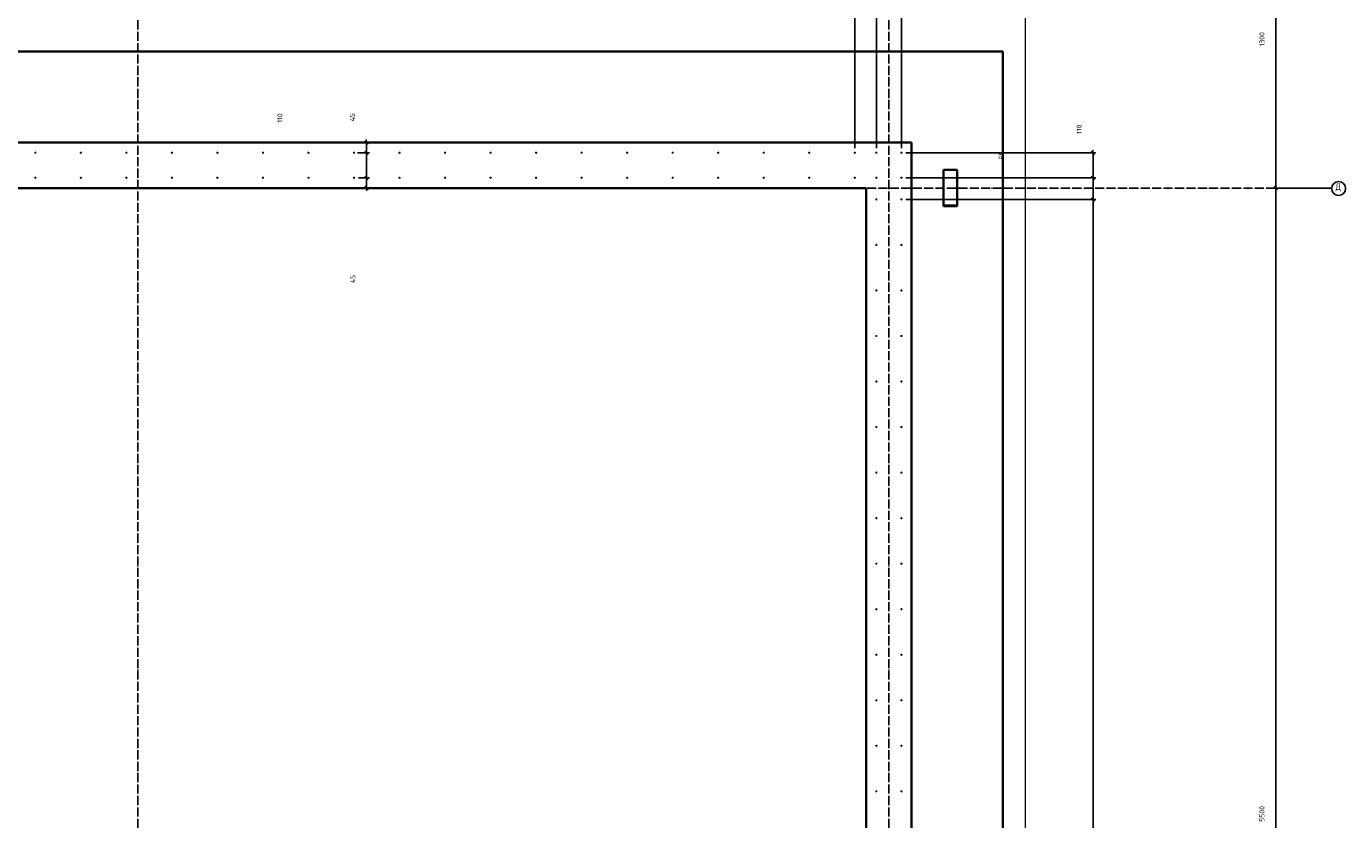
# Model space of a CAD drawing. Header units: millimetres. Extents: x 27309 to 183995, y -852 to 48500.
# Tile 81 of 93: x 163591 to 169387, y 41126 to 44610. Entities that reach past the tile are written whole.
import ezdxf

# ---------------------------------------------------------------- set-up
doc = ezdxf.new("R2010")
doc.units = ezdxf.units.MM
doc.header["$PDMODE"] = 65
for name, pattern in [('______11', [50, 40, -5, 0, -5]), ('______5', [110, 80, -10, 10, -10]), ('________', [0])]:
    doc.linetypes.add(name, pattern=pattern)
for name, color, linetype, lineweight in [('Standard', 7, 'Continuous', 25), ('Арм.стержн. Выпуски', 180, 'Continuous', 35), ('Размерная линия_ общее', 7, 'Continuous', 13)]:
    doc.layers.add(name, color=color, linetype=linetype, lineweight=lineweight)
doc.layers.add('Осевая линия_ общее', color=7, linetype='______5', lineweight=13, true_color=0xa0a0a0)
doc.styles.add('ISOCPEUR', font='ISOCPEUR')
doc.dimstyles.new('DIMSTYLE_3', dxfattribs={"dimtxt": 22, "dimasz": 25, "dimexe": 0, "dimexo": 0, "dimgap": 11, "dimtad": 2, "dimdec": 0, "dimrnd": 5, "dimzin": 12, "dimdsep": 46, "dimtxsty": 'ISOCPEUR', "dimblk1": 'ALL_ML_STRICH', "dimblk2": 'ALL_ML_STRICH', "dimsah": 1, "dimcen": 0, "dimclrd": 7, "dimclre": 256, "dimclrt": 7, "dimadec": 0, "dimazin": 0, "dimtfac": 1, "dimtdec": 0, "dimtix": 1, "dimtmove": 2, "dimatfit": 3, "dimfxl": 0, "dimtzin": 0, "dimlwd": 0, "dimlwe": -3, "dimarcsym": 0})
doc.dimstyles.new('DIMSTYLE_5', dxfattribs={"dimtxt": 22, "dimasz": 25, "dimexe": 0, "dimexo": 0, "dimgap": 11, "dimtad": 2, "dimdec": 0, "dimrnd": 5, "dimzin": 12, "dimdsep": 46, "dimtxsty": 'ISOCPEUR', "dimblk1": 'ALL_ML_STRICH', "dimblk2": 'ALL_ML_STRICH', "dimsah": 1, "dimcen": 0, "dimclrd": 7, "dimclre": 256, "dimclrt": 7, "dimadec": 0, "dimazin": 0, "dimtfac": 1, "dimtdec": 0, "dimtix": 1, "dimtmove": 2, "dimatfit": 3, "dimfxl": 0, "dimtvp": 1.2, "dimtzin": 0, "dimlwd": 0, "dimlwe": -3, "dimarcsym": 0})

# ---------------------------------------------------------------- blocks, each defined once
blk = doc.blocks.new('ALL_ML_STRICH')
at = {"color": 0, "linetype": 'ByBlock', "lineweight": -2}
for p, q in [((-1, 0), (0.5, 0)), ((-0.3, -0.3), (0.3, 0.3)), ((0, -0.5), (0, 0.5))]:
    blk.add_line(p, q, dxfattribs=at)
blk = doc.blocks.new('*D7')
at = {"layer": 'DEFPOINTS', "color": 7, "linetype": 'Continuous', "lineweight": 13, "transparency": 33554687}
for p in [(169325.4, 43900), (169080, 38400), (169325.4, 38400)]:
    blk.add_point(p, dxfattribs=at)
at = {"layer": 'Размерная линия_ общее', "color": 253, "linetype": 'Continuous', "lineweight": -2, "true_color": 0xa0a0a0, "transparency": 33554687}
for p, q in [((169305.4, 43900), (169080, 43900)), ((169305.4, 38400), (169080, 38400))]:
    blk.add_line(p, q, dxfattribs=at)
at = {"layer": 'Размерная линия_ общее', "color": 7, "linetype": 'Continuous', "lineweight": -2, "transparency": 33554687}
blk.add_line((169080, 38400), (169080, 43900), dxfattribs=at)
at = {"layer": 'Размерная линия_ общее', "color": 7, "linetype": 'Continuous', "lineweight": 13, "transparency": 33554687, "xscale": 25, "yscale": 25, "zscale": 25}
for p, rotation in [((169080, 43900), 90), ((169080, 38400), 270)]:
    blk.add_blockref('ALL_ML_STRICH', p, dxfattribs=dict(at, rotation=rotation))
at = {"layer": 'Размерная линия_ общее', "color": 7, "linetype": 'Continuous', "lineweight": 13, "transparency": 33554687, "insert": (169019, 41151.1), "char_height": 22, "width": 88, "attachment_point": 5, "rotation": 90, "style": 'ISOCPEUR'}
blk.add_mtext('\\A1;{5500}', dxfattribs=at)
blk = doc.blocks.new('*D8')
at = {"layer": 'DEFPOINTS', "color": 7, "linetype": 'Continuous', "lineweight": 13, "transparency": 33554687}
for p in [(169325.4, 45200), (169080, 43900), (169325.4, 43900)]:
    blk.add_point(p, dxfattribs=at)
at = {"layer": 'Размерная линия_ общее', "color": 253, "linetype": 'Continuous', "lineweight": -2, "true_color": 0xa0a0a0, "transparency": 33554687}
for p, q in [((169305.4, 45200), (169080, 45200)), ((169305.4, 43900), (169080, 43900))]:
    blk.add_line(p, q, dxfattribs=at)
at = {"layer": 'Размерная линия_ общее', "color": 7, "linetype": 'Continuous', "lineweight": -2, "transparency": 33554687}
blk.add_line((169080, 43900), (169080, 45200), dxfattribs=at)
at = {"layer": 'Размерная линия_ общее', "color": 7, "linetype": 'Continuous', "lineweight": 13, "transparency": 33554687, "xscale": 25, "yscale": 25, "zscale": 25}
for p, rotation in [((169080, 45200), 90), ((169080, 43900), 270)]:
    blk.add_blockref('ALL_ML_STRICH', p, dxfattribs=dict(at, rotation=rotation))
at = {"layer": 'Размерная линия_ общее', "color": 7, "linetype": 'Continuous', "lineweight": 13, "transparency": 33554687, "insert": (169019, 44553.3), "char_height": 22, "width": 88, "attachment_point": 5, "rotation": 90, "style": 'ISOCPEUR'}
blk.add_mtext('\\A1;{1300}', dxfattribs=at)
blk = doc.blocks.new('*D13')
at = {"layer": 'DEFPOINTS', "color": 7, "linetype": 'Continuous', "lineweight": 13, "transparency": 33554687}
for p in [(167435, 43850), (167435, 31250), (168276.8, 31250)]:
    blk.add_point(p, dxfattribs=at)
at = {"layer": 'Размерная линия_ общее', "color": 253, "linetype": 'Continuous', "lineweight": -2, "true_color": 0xa0a0a0, "transparency": 33554687}
for p, q in [((167455, 43850), (168276.8, 43850)), ((167455, 31250), (168276.8, 31250))]:
    blk.add_line(p, q, dxfattribs=at)
at = {"layer": 'Размерная линия_ общее', "color": 7, "linetype": 'Continuous', "lineweight": -2, "transparency": 33554687}
blk.add_line((168276.8, 31250), (168276.8, 43850), dxfattribs=at)
at = {"layer": 'Размерная линия_ общее', "color": 7, "linetype": 'Continuous', "lineweight": 13, "transparency": 33554687, "xscale": 25, "yscale": 25, "zscale": 25}
for p, rotation in [((168276.8, 43850), 90), ((168276.8, 31250), 270)]:
    blk.add_blockref('ALL_ML_STRICH', p, dxfattribs=dict(at, rotation=rotation))
at = {"layer": 'Размерная линия_ общее', "color": 7, "linetype": 'Continuous', "lineweight": 13, "transparency": 33554687, "insert": (168204.8, 37460.9), "char_height": 22, "width": 1.1, "attachment_point": 1, "rotation": 90, "line_spacing_factor": 0.60241, "style": 'ISOCPEUR'}
blk.add_mtext('63х200=12600', dxfattribs=at)
blk = doc.blocks.new('*D14')
at = {"layer": 'DEFPOINTS', "color": 7, "linetype": 'Continuous', "lineweight": 13, "transparency": 33554687}
for p in [(167435, 43945), (167435, 43850), (168276.8, 43850)]:
    blk.add_point(p, dxfattribs=at)
at = {"layer": 'Размерная линия_ общее', "color": 253, "linetype": 'Continuous', "lineweight": -2, "true_color": 0xa0a0a0, "transparency": 33554687}
for p, q in [((167455, 43945), (168276.8, 43945)), ((167455, 43850), (168276.8, 43850))]:
    blk.add_line(p, q, dxfattribs=at)
at = {"layer": 'Размерная линия_ общее', "color": 7, "linetype": 'Continuous', "lineweight": -2, "transparency": 33554687}
blk.add_line((168276.8, 43850), (168276.8, 43945), dxfattribs=at)
at = {"layer": 'Размерная линия_ общее', "color": 7, "linetype": 'Continuous', "lineweight": 13, "transparency": 33554687, "xscale": 25, "yscale": 25, "zscale": 25}
for p, rotation in [((168276.8, 43945), 90), ((168276.8, 43850), 270)]:
    blk.add_blockref('ALL_ML_STRICH', p, dxfattribs=dict(at, rotation=rotation))
at = {"layer": 'Размерная линия_ общее', "color": 7, "linetype": 'Continuous', "lineweight": 13, "transparency": 33554687, "insert": (167873.6, 44042.3), "char_height": 22, "width": 44, "attachment_point": 5, "rotation": 90, "style": 'ISOCPEUR'}
blk.add_mtext('\\A1;{95}', dxfattribs=at)
blk = doc.blocks.new('*D15')
at = {"layer": 'DEFPOINTS', "color": 7, "linetype": 'Continuous', "lineweight": 13, "transparency": 33554687}
for p in [(167435, 44055), (167435, 43945), (168276.8, 43945)]:
    blk.add_point(p, dxfattribs=at)
at = {"layer": 'Размерная линия_ общее', "color": 253, "linetype": 'Continuous', "lineweight": -2, "true_color": 0xa0a0a0, "transparency": 33554687}
for p, q in [((167455, 44055), (168276.8, 44055)), ((167455, 43945), (168276.8, 43945))]:
    blk.add_line(p, q, dxfattribs=at)
at = {"layer": 'Размерная линия_ общее', "color": 7, "linetype": 'Continuous', "lineweight": -2, "transparency": 33554687}
blk.add_line((168276.8, 43945), (168276.8, 44055), dxfattribs=at)
at = {"layer": 'Размерная линия_ общее', "color": 7, "linetype": 'Continuous', "lineweight": 13, "transparency": 33554687, "xscale": 25, "yscale": 25, "zscale": 25}
for p, rotation in [((168276.8, 44055), 90), ((168276.8, 43945), 270)]:
    blk.add_blockref('ALL_ML_STRICH', p, dxfattribs=dict(at, rotation=rotation))
at = {"layer": 'Размерная линия_ общее', "color": 7, "linetype": 'Continuous', "lineweight": 13, "transparency": 33554687, "insert": (168216.3, 44158.1), "char_height": 22, "width": 66, "attachment_point": 5, "rotation": 90, "style": 'ISOCPEUR'}
blk.add_mtext('\\A1;{110}', dxfattribs=at)
blk = doc.blocks.new('*D108')
at = {"layer": 'DEFPOINTS', "color": 7, "linetype": 'Continuous', "lineweight": 13, "transparency": 33554687}
for p in [(165029.9, 43945), (165085.2, 43900), (165124.6, 43900)]:
    blk.add_point(p, dxfattribs=at)
at = {"layer": 'Размерная линия_ общее', "color": 253, "linetype": 'Continuous', "lineweight": -2, "true_color": 0xa0a0a0, "transparency": 33554687}
for p, q in [((165049.9, 43945), (165085.2, 43945)), ((165104.6, 43900), (165085.2, 43900))]:
    blk.add_line(p, q, dxfattribs=at)
at = {"layer": 'Размерная линия_ общее', "color": 7, "linetype": 'Continuous', "lineweight": -2, "transparency": 33554687}
blk.add_line((165085.2, 43900), (165085.2, 43945), dxfattribs=at)
at = {"layer": 'Размерная линия_ общее', "color": 7, "linetype": 'Continuous', "lineweight": 13, "transparency": 33554687, "xscale": 25, "yscale": 25, "zscale": 25}
for p, rotation in [((165085.2, 43945), 90), ((165085.2, 43900), 270)]:
    blk.add_blockref('ALL_ML_STRICH', p, dxfattribs=dict(at, rotation=rotation))
at = {"layer": 'Размерная линия_ общее', "color": 7, "linetype": 'Continuous', "lineweight": 13, "transparency": 33554687, "insert": (165024.7, 43501), "char_height": 22, "width": 44, "attachment_point": 5, "rotation": 90, "style": 'ISOCPEUR'}
blk.add_mtext('\\A1;{45}', dxfattribs=at)
blk = doc.blocks.new('*D109')
at = {"layer": 'DEFPOINTS', "color": 7, "linetype": 'Continuous', "lineweight": 13, "transparency": 33554687}
for p in [(165024.9, 44055), (165029.9, 43945), (165085.2, 43945)]:
    blk.add_point(p, dxfattribs=at)
at = {"layer": 'Размерная линия_ общее', "color": 253, "linetype": 'Continuous', "lineweight": -2, "true_color": 0xa0a0a0, "transparency": 33554687}
for p, q in [((165044.9, 44055), (165085.2, 44055)), ((165049.9, 43945), (165085.2, 43945))]:
    blk.add_line(p, q, dxfattribs=at)
at = {"layer": 'Размерная линия_ общее', "color": 7, "linetype": 'Continuous', "lineweight": -2, "transparency": 33554687}
blk.add_line((165085.2, 43945), (165085.2, 44055), dxfattribs=at)
at = {"layer": 'Размерная линия_ общее', "color": 7, "linetype": 'Continuous', "lineweight": 13, "transparency": 33554687, "xscale": 25, "yscale": 25, "zscale": 25}
for p, rotation in [((165085.2, 44055), 90), ((165085.2, 43945), 270)]:
    blk.add_blockref('ALL_ML_STRICH', p, dxfattribs=dict(at, rotation=rotation))
at = {"layer": 'Размерная линия_ общее', "color": 7, "linetype": 'Continuous', "lineweight": 13, "transparency": 33554687, "insert": (164704.3, 44207.3), "char_height": 22, "width": 66, "attachment_point": 5, "rotation": 90, "style": 'ISOCPEUR'}
blk.add_mtext('\\A1;{110}', dxfattribs=at)
blk = doc.blocks.new('*D110')
at = {"layer": 'DEFPOINTS', "color": 7, "linetype": 'Continuous', "lineweight": 13, "transparency": 33554687}
for p in [(165024.9, 44055), (165085.2, 44055), (165113.7, 44100)]:
    blk.add_point(p, dxfattribs=at)
at = {"layer": 'Размерная линия_ общее', "color": 253, "linetype": 'Continuous', "lineweight": -2, "true_color": 0xa0a0a0, "transparency": 33554687}
for p, q in [((165044.9, 44055), (165085.2, 44055)), ((165093.7, 44100), (165085.2, 44100))]:
    blk.add_line(p, q, dxfattribs=at)
at = {"layer": 'Размерная линия_ общее', "color": 7, "linetype": 'Continuous', "lineweight": -2, "transparency": 33554687}
blk.add_line((165085.2, 44055), (165085.2, 44100), dxfattribs=at)
at = {"layer": 'Размерная линия_ общее', "color": 7, "linetype": 'Continuous', "lineweight": 13, "transparency": 33554687, "xscale": 25, "yscale": 25, "zscale": 25}
for p, rotation in [((165085.2, 44100), 90), ((165085.2, 44055), 270)]:
    blk.add_blockref('ALL_ML_STRICH', p, dxfattribs=dict(at, rotation=rotation))
at = {"layer": 'Размерная линия_ общее', "color": 7, "linetype": 'Continuous', "lineweight": 13, "transparency": 33554687, "insert": (165023, 44210.8), "char_height": 22, "width": 44, "attachment_point": 5, "rotation": 90, "style": 'ISOCPEUR'}
blk.add_mtext('\\A1;{45}', dxfattribs=at)
blk = doc.blocks.new('*D373')
at = {"layer": 'DEFPOINTS', "color": 7, "linetype": 'Continuous', "lineweight": 13, "transparency": 33554687}
for p in [(161030, 46497.3), (161030, 44055), (167230, 44055)]:
    blk.add_point(p, dxfattribs=at)
at = {"layer": 'Размерная линия_ общее', "color": 253, "linetype": 'Continuous', "lineweight": -2, "true_color": 0xa0a0a0, "transparency": 33554687}
for p, q in [((161030, 44075), (161030, 46497.3)), ((167230, 44075), (167230, 46497.3))]:
    blk.add_line(p, q, dxfattribs=at)
at = {"layer": 'Размерная линия_ общее', "color": 7, "linetype": 'Continuous', "lineweight": -2, "transparency": 33554687}
blk.add_line((161030, 46497.3), (167230, 46497.3), dxfattribs=at)
at = {"layer": 'Размерная линия_ общее', "color": 7, "linetype": 'Continuous', "lineweight": 13, "transparency": 33554687, "xscale": 25, "yscale": 25, "zscale": 25, "rotation": 180}
blk.add_blockref('ALL_ML_STRICH', (161030, 46497.3), dxfattribs=at)
at = {"layer": 'Размерная линия_ общее', "color": 7, "linetype": 'Continuous', "lineweight": 13, "transparency": 33554687, "xscale": 25, "yscale": 25, "zscale": 25}
blk.add_blockref('ALL_ML_STRICH', (167230, 46497.3), dxfattribs=at)
at = {"layer": 'Размерная линия_ общее', "color": 7, "linetype": 'Continuous', "lineweight": 13, "transparency": 33554687, "insert": (164048.6, 46569.3), "char_height": 22, "width": 1.1, "attachment_point": 1, "line_spacing_factor": 0.60241, "style": 'ISOCPEUR'}
blk.add_mtext('31х200=6200', dxfattribs=at)
blk = doc.blocks.new('*D374')
at = {"layer": 'DEFPOINTS', "color": 7, "linetype": 'Continuous', "lineweight": 13, "transparency": 33554687}
for p in [(167230, 46497.3), (167230, 44055), (167325, 44055)]:
    blk.add_point(p, dxfattribs=at)
at = {"layer": 'Размерная линия_ общее', "color": 253, "linetype": 'Continuous', "lineweight": -2, "true_color": 0xa0a0a0, "transparency": 33554687}
for p, q in [((167230, 44075), (167230, 46497.3)), ((167325, 44075), (167325, 46497.3))]:
    blk.add_line(p, q, dxfattribs=at)
at = {"layer": 'Размерная линия_ общее', "color": 7, "linetype": 'Continuous', "lineweight": -2, "transparency": 33554687}
blk.add_line((167230, 46497.3), (167325, 46497.3), dxfattribs=at)
at = {"layer": 'Размерная линия_ общее', "color": 7, "linetype": 'Continuous', "lineweight": 13, "transparency": 33554687, "xscale": 25, "yscale": 25, "zscale": 25, "rotation": 180}
blk.add_blockref('ALL_ML_STRICH', (167230, 46497.3), dxfattribs=at)
at = {"layer": 'Размерная линия_ общее', "color": 7, "linetype": 'Continuous', "lineweight": 13, "transparency": 33554687, "xscale": 25, "yscale": 25, "zscale": 25}
blk.add_blockref('ALL_ML_STRICH', (167325, 46497.3), dxfattribs=at)
at = {"layer": 'Размерная линия_ общее', "color": 7, "linetype": 'Continuous', "lineweight": 13, "transparency": 33554687, "insert": (166906.8, 46793.4), "char_height": 22, "width": 44, "attachment_point": 5, "style": 'ISOCPEUR'}
blk.add_mtext('\\A1;{95}', dxfattribs=at)
blk = doc.blocks.new('*D375')
at = {"layer": 'DEFPOINTS', "color": 7, "linetype": 'Continuous', "lineweight": 13, "transparency": 33554687}
for p in [(167325, 46497.3), (167325, 44055), (167435, 44055)]:
    blk.add_point(p, dxfattribs=at)
at = {"layer": 'Размерная линия_ общее', "color": 253, "linetype": 'Continuous', "lineweight": -2, "true_color": 0xa0a0a0, "transparency": 33554687}
for p, q in [((167325, 44075), (167325, 46497.3)), ((167435, 44075), (167435, 46497.3))]:
    blk.add_line(p, q, dxfattribs=at)
at = {"layer": 'Размерная линия_ общее', "color": 7, "linetype": 'Continuous', "lineweight": -2, "transparency": 33554687}
blk.add_line((167325, 46497.3), (167435, 46497.3), dxfattribs=at)
at = {"layer": 'Размерная линия_ общее', "color": 7, "linetype": 'Continuous', "lineweight": 13, "transparency": 33554687, "xscale": 25, "yscale": 25, "zscale": 25, "rotation": 180}
blk.add_blockref('ALL_ML_STRICH', (167325, 46497.3), dxfattribs=at)
at = {"layer": 'Размерная линия_ общее', "color": 7, "linetype": 'Continuous', "lineweight": 13, "transparency": 33554687, "xscale": 25, "yscale": 25, "zscale": 25}
blk.add_blockref('ALL_ML_STRICH', (167435, 46497.3), dxfattribs=at)
at = {"layer": 'Размерная линия_ общее', "color": 7, "linetype": 'Continuous', "lineweight": 13, "transparency": 33554687, "insert": (167562, 46557.5), "char_height": 22, "width": 66, "attachment_point": 5, "style": 'ISOCPEUR'}
blk.add_mtext('\\A1;{110}', dxfattribs=at)

msp = doc.modelspace()

# ---------------------------------------------------------------- hatches: boundary and pattern name
at = {"layer": 'Арм.стержн. Выпуски', "linetype": 'Continuous', "lineweight": 35, "transparency": 33554687}
for points in [[(163635, 44055), (163634.6, 44056.9), (163633.5, 44058.5), (163631.9, 44059.6), (163630, 44060), (163628.1, 44059.6), (163626.5, 44058.5), (163625.4, 44056.9), (163625, 44055), (163625.4, 44053.1), (163626.5, 44051.5), (163628.1, 44050.4), (163630, 44050), (163631.9, 44050.4), (163633.5, 44051.5), (163634.6, 44053.1)], [(163835, 44055), (163834.6, 44056.9), (163833.5, 44058.5), (163831.9, 44059.6), (163830, 44060), (163828.1, 44059.6), (163826.5, 44058.5), (163825.4, 44056.9), (163825, 44055), (163825.4, 44053.1), (163826.5, 44051.5), (163828.1, 44050.4), (163830, 44050), (163831.9, 44050.4), (163833.5, 44051.5), (163834.6, 44053.1)], [(164035, 44055), (164034.6, 44056.9), (164033.5, 44058.5), (164031.9, 44059.6), (164030, 44060), (164028.1, 44059.6), (164026.5, 44058.5), (164025.4, 44056.9), (164025, 44055), (164025.4, 44053.1), (164026.5, 44051.5), (164028.1, 44050.4), (164030, 44050), (164031.9, 44050.4), (164033.5, 44051.5), (164034.6, 44053.1)], [(164235, 44055), (164234.6, 44056.9), (164233.5, 44058.5), (164231.9, 44059.6), (164230, 44060), (164228.1, 44059.6), (164226.5, 44058.5), (164225.4, 44056.9), (164225, 44055), (164225.4, 44053.1), (164226.5, 44051.5), (164228.1, 44050.4), (164230, 44050), (164231.9, 44050.4), (164233.5, 44051.5), (164234.6, 44053.1)], [(164435, 44055), (164434.6, 44056.9), (164433.5, 44058.5), (164431.9, 44059.6), (164430, 44060), (164428.1, 44059.6), (164426.5, 44058.5), (164425.4, 44056.9), (164425, 44055), (164425.4, 44053.1), (164426.5, 44051.5), (164428.1, 44050.4), (164430, 44050), (164431.9, 44050.4), (164433.5, 44051.5), (164434.6, 44053.1)], [(164635, 44055), (164634.6, 44056.9), (164633.5, 44058.5), (164631.9, 44059.6), (164630, 44060), (164628.1, 44059.6), (164626.5, 44058.5), (164625.4, 44056.9), (164625, 44055), (164625.4, 44053.1), (164626.5, 44051.5), (164628.1, 44050.4), (164630, 44050), (164631.9, 44050.4), (164633.5, 44051.5), (164634.6, 44053.1)], [(164835, 44055), (164834.6, 44056.9), (164833.5, 44058.5), (164831.9, 44059.6), (164830, 44060), (164828.1, 44059.6), (164826.5, 44058.5), (164825.4, 44056.9), (164825, 44055), (164825.4, 44053.1), (164826.5, 44051.5), (164828.1, 44050.4), (164830, 44050), (164831.9, 44050.4), (164833.5, 44051.5), (164834.6, 44053.1)], [(165035, 44055), (165034.6, 44056.9), (165033.5, 44058.5), (165031.9, 44059.6), (165030, 44060), (165028.1, 44059.6), (165026.5, 44058.5), (165025.4, 44056.9), (165025, 44055), (165025.4, 44053.1), (165026.5, 44051.5), (165028.1, 44050.4), (165030, 44050), (165031.9, 44050.4), (165033.5, 44051.5), (165034.6, 44053.1)], [(165235, 44055), (165234.6, 44056.9), (165233.5, 44058.5), (165231.9, 44059.6), (165230, 44060), (165228.1, 44059.6), (165226.5, 44058.5), (165225.4, 44056.9), (165225, 44055), (165225.4, 44053.1), (165226.5, 44051.5), (165228.1, 44050.4), (165230, 44050), (165231.9, 44050.4), (165233.5, 44051.5), (165234.6, 44053.1)], [(165435, 44055), (165434.6, 44056.9), (165433.5, 44058.5), (165431.9, 44059.6), (165430, 44060), (165428.1, 44059.6), (165426.5, 44058.5), (165425.4, 44056.9), (165425, 44055), (165425.4, 44053.1), (165426.5, 44051.5), (165428.1, 44050.4), (165430, 44050), (165431.9, 44050.4), (165433.5, 44051.5), (165434.6, 44053.1)], [(165635, 44055), (165634.6, 44056.9), (165633.5, 44058.5), (165631.9, 44059.6), (165630, 44060), (165628.1, 44059.6), (165626.5, 44058.5), (165625.4, 44056.9), (165625, 44055), (165625.4, 44053.1), (165626.5, 44051.5), (165628.1, 44050.4), (165630, 44050), (165631.9, 44050.4), (165633.5, 44051.5), (165634.6, 44053.1)], [(165835, 44055), (165834.6, 44056.9), (165833.5, 44058.5), (165831.9, 44059.6), (165830, 44060), (165828.1, 44059.6), (165826.5, 44058.5), (165825.4, 44056.9), (165825, 44055), (165825.4, 44053.1), (165826.5, 44051.5), (165828.1, 44050.4), (165830, 44050), (165831.9, 44050.4), (165833.5, 44051.5), (165834.6, 44053.1)], [(166035, 44055), (166034.6, 44056.9), (166033.5, 44058.5), (166031.9, 44059.6), (166030, 44060), (166028.1, 44059.6), (166026.5, 44058.5), (166025.4, 44056.9), (166025, 44055), (166025.4, 44053.1), (166026.5, 44051.5), (166028.1, 44050.4), (166030, 44050), (166031.9, 44050.4), (166033.5, 44051.5), (166034.6, 44053.1)], [(166235, 44055), (166234.6, 44056.9), (166233.5, 44058.5), (166231.9, 44059.6), (166230, 44060), (166228.1, 44059.6), (166226.5, 44058.5), (166225.4, 44056.9), (166225, 44055), (166225.4, 44053.1), (166226.5, 44051.5), (166228.1, 44050.4), (166230, 44050), (166231.9, 44050.4), (166233.5, 44051.5), (166234.6, 44053.1)], [(166435, 44055), (166434.6, 44056.9), (166433.5, 44058.5), (166431.9, 44059.6), (166430, 44060), (166428.1, 44059.6), (166426.5, 44058.5), (166425.4, 44056.9), (166425, 44055), (166425.4, 44053.1), (166426.5, 44051.5), (166428.1, 44050.4), (166430, 44050), (166431.9, 44050.4), (166433.5, 44051.5), (166434.6, 44053.1)], [(166635, 44055), (166634.6, 44056.9), (166633.5, 44058.5), (166631.9, 44059.6), (166630, 44060), (166628.1, 44059.6), (166626.5, 44058.5), (166625.4, 44056.9), (166625, 44055), (166625.4, 44053.1), (166626.5, 44051.5), (166628.1, 44050.4), (166630, 44050), (166631.9, 44050.4), (166633.5, 44051.5), (166634.6, 44053.1)], [(166835, 44055), (166834.6, 44056.9), (166833.5, 44058.5), (166831.9, 44059.6), (166830, 44060), (166828.1, 44059.6), (166826.5, 44058.5), (166825.4, 44056.9), (166825, 44055), (166825.4, 44053.1), (166826.5, 44051.5), (166828.1, 44050.4), (166830, 44050), (166831.9, 44050.4), (166833.5, 44051.5), (166834.6, 44053.1)], [(167035, 44055), (167034.6, 44056.9), (167033.5, 44058.5), (167031.9, 44059.6), (167030, 44060), (167028.1, 44059.6), (167026.5, 44058.5), (167025.4, 44056.9), (167025, 44055), (167025.4, 44053.1), (167026.5, 44051.5), (167028.1, 44050.4), (167030, 44050), (167031.9, 44050.4), (167033.5, 44051.5), (167034.6, 44053.1)], [(167235, 44055), (167234.6, 44056.9), (167233.5, 44058.5), (167231.9, 44059.6), (167230, 44060), (167228.1, 44059.6), (167226.5, 44058.5), (167225.4, 44056.9), (167225, 44055), (167225.4, 44053.1), (167226.5, 44051.5), (167228.1, 44050.4), (167230, 44050), (167231.9, 44050.4), (167233.5, 44051.5), (167234.6, 44053.1)], [(167330, 44055), (167329.6, 44056.9), (167328.5, 44058.5), (167326.9, 44059.6), (167325, 44060), (167323.1, 44059.6), (167321.5, 44058.5), (167320.4, 44056.9), (167320, 44055), (167320.4, 44053.1), (167321.5, 44051.5), (167323.1, 44050.4), (167325, 44050), (167326.9, 44050.4), (167328.5, 44051.5), (167329.6, 44053.1)], [(167440, 44055), (167439.6, 44056.9), (167438.5, 44058.5), (167436.9, 44059.6), (167435, 44060), (167433.1, 44059.6), (167431.5, 44058.5), (167430.4, 44056.9), (167430, 44055), (167430.4, 44053.1), (167431.5, 44051.5), (167433.1, 44050.4), (167435, 44050), (167436.9, 44050.4), (167438.5, 44051.5), (167439.6, 44053.1)], [(163635, 43945), (163634.6, 43946.9), (163633.5, 43948.5), (163631.9, 43949.6), (163630, 43950), (163628.1, 43949.6), (163626.5, 43948.5), (163625.4, 43946.9), (163625, 43945), (163625.4, 43943.1), (163626.5, 43941.5), (163628.1, 43940.4), (163630, 43940), (163631.9, 43940.4), (163633.5, 43941.5), (163634.6, 43943.1)], [(163835, 43945), (163834.6, 43946.9), (163833.5, 43948.5), (163831.9, 43949.6), (163830, 43950), (163828.1, 43949.6), (163826.5, 43948.5), (163825.4, 43946.9), (163825, 43945), (163825.4, 43943.1), (163826.5, 43941.5), (163828.1, 43940.4), (163830, 43940), (163831.9, 43940.4), (163833.5, 43941.5), (163834.6, 43943.1)], [(164035, 43945), (164034.6, 43946.9), (164033.5, 43948.5), (164031.9, 43949.6), (164030, 43950), (164028.1, 43949.6), (164026.5, 43948.5), (164025.4, 43946.9), (164025, 43945), (164025.4, 43943.1), (164026.5, 43941.5), (164028.1, 43940.4), (164030, 43940), (164031.9, 43940.4), (164033.5, 43941.5), (164034.6, 43943.1)], [(164235, 43945), (164234.6, 43946.9), (164233.5, 43948.5), (164231.9, 43949.6), (164230, 43950), (164228.1, 43949.6), (164226.5, 43948.5), (164225.4, 43946.9), (164225, 43945), (164225.4, 43943.1), (164226.5, 43941.5), (164228.1, 43940.4), (164230, 43940), (164231.9, 43940.4), (164233.5, 43941.5), (164234.6, 43943.1)], [(164435, 43945), (164434.6, 43946.9), (164433.5, 43948.5), (164431.9, 43949.6), (164430, 43950), (164428.1, 43949.6), (164426.5, 43948.5), (164425.4, 43946.9), (164425, 43945), (164425.4, 43943.1), (164426.5, 43941.5), (164428.1, 43940.4), (164430, 43940), (164431.9, 43940.4), (164433.5, 43941.5), (164434.6, 43943.1)], [(164635, 43945), (164634.6, 43946.9), (164633.5, 43948.5), (164631.9, 43949.6), (164630, 43950), (164628.1, 43949.6), (164626.5, 43948.5), (164625.4, 43946.9), (164625, 43945), (164625.4, 43943.1), (164626.5, 43941.5), (164628.1, 43940.4), (164630, 43940), (164631.9, 43940.4), (164633.5, 43941.5), (164634.6, 43943.1)], [(164835, 43945), (164834.6, 43946.9), (164833.5, 43948.5), (164831.9, 43949.6), (164830, 43950), (164828.1, 43949.6), (164826.5, 43948.5), (164825.4, 43946.9), (164825, 43945), (164825.4, 43943.1), (164826.5, 43941.5), (164828.1, 43940.4), (164830, 43940), (164831.9, 43940.4), (164833.5, 43941.5), (164834.6, 43943.1)], [(165035, 43945), (165034.6, 43946.9), (165033.5, 43948.5), (165031.9, 43949.6), (165030, 43950), (165028.1, 43949.6), (165026.5, 43948.5), (165025.4, 43946.9), (165025, 43945), (165025.4, 43943.1), (165026.5, 43941.5), (165028.1, 43940.4), (165030, 43940), (165031.9, 43940.4), (165033.5, 43941.5), (165034.6, 43943.1)], [(165235, 43945), (165234.6, 43946.9), (165233.5, 43948.5), (165231.9, 43949.6), (165230, 43950), (165228.1, 43949.6), (165226.5, 43948.5), (165225.4, 43946.9), (165225, 43945), (165225.4, 43943.1), (165226.5, 43941.5), (165228.1, 43940.4), (165230, 43940), (165231.9, 43940.4), (165233.5, 43941.5), (165234.6, 43943.1)], [(165435, 43945), (165434.6, 43946.9), (165433.5, 43948.5), (165431.9, 43949.6), (165430, 43950), (165428.1, 43949.6), (165426.5, 43948.5), (165425.4, 43946.9), (165425, 43945), (165425.4, 43943.1), (165426.5, 43941.5), (165428.1, 43940.4), (165430, 43940), (165431.9, 43940.4), (165433.5, 43941.5), (165434.6, 43943.1)], [(165635, 43945), (165634.6, 43946.9), (165633.5, 43948.5), (165631.9, 43949.6), (165630, 43950), (165628.1, 43949.6), (165626.5, 43948.5), (165625.4, 43946.9), (165625, 43945), (165625.4, 43943.1), (165626.5, 43941.5), (165628.1, 43940.4), (165630, 43940), (165631.9, 43940.4), (165633.5, 43941.5), (165634.6, 43943.1)], [(165835, 43945), (165834.6, 43946.9), (165833.5, 43948.5), (165831.9, 43949.6), (165830, 43950), (165828.1, 43949.6), (165826.5, 43948.5), (165825.4, 43946.9), (165825, 43945), (165825.4, 43943.1), (165826.5, 43941.5), (165828.1, 43940.4), (165830, 43940), (165831.9, 43940.4), (165833.5, 43941.5), (165834.6, 43943.1)], [(166035, 43945), (166034.6, 43946.9), (166033.5, 43948.5), (166031.9, 43949.6), (166030, 43950), (166028.1, 43949.6), (166026.5, 43948.5), (166025.4, 43946.9), (166025, 43945), (166025.4, 43943.1), (166026.5, 43941.5), (166028.1, 43940.4), (166030, 43940), (166031.9, 43940.4), (166033.5, 43941.5), (166034.6, 43943.1)], [(166235, 43945), (166234.6, 43946.9), (166233.5, 43948.5), (166231.9, 43949.6), (166230, 43950), (166228.1, 43949.6), (166226.5, 43948.5), (166225.4, 43946.9), (166225, 43945), (166225.4, 43943.1), (166226.5, 43941.5), (166228.1, 43940.4), (166230, 43940), (166231.9, 43940.4), (166233.5, 43941.5), (166234.6, 43943.1)], [(166435, 43945), (166434.6, 43946.9), (166433.5, 43948.5), (166431.9, 43949.6), (166430, 43950), (166428.1, 43949.6), (166426.5, 43948.5), (166425.4, 43946.9), (166425, 43945), (166425.4, 43943.1), (166426.5, 43941.5), (166428.1, 43940.4), (166430, 43940), (166431.9, 43940.4), (166433.5, 43941.5), (166434.6, 43943.1)], [(166635, 43945), (166634.6, 43946.9), (166633.5, 43948.5), (166631.9, 43949.6), (166630, 43950), (166628.1, 43949.6), (166626.5, 43948.5), (166625.4, 43946.9), (166625, 43945), (166625.4, 43943.1), (166626.5, 43941.5), (166628.1, 43940.4), (166630, 43940), (166631.9, 43940.4), (166633.5, 43941.5), (166634.6, 43943.1)], [(166835, 43945), (166834.6, 43946.9), (166833.5, 43948.5), (166831.9, 43949.6), (166830, 43950), (166828.1, 43949.6), (166826.5, 43948.5), (166825.4, 43946.9), (166825, 43945), (166825.4, 43943.1), (166826.5, 43941.5), (166828.1, 43940.4), (166830, 43940), (166831.9, 43940.4), (166833.5, 43941.5), (166834.6, 43943.1)], [(167035, 43945), (167034.6, 43946.9), (167033.5, 43948.5), (167031.9, 43949.6), (167030, 43950), (167028.1, 43949.6), (167026.5, 43948.5), (167025.4, 43946.9), (167025, 43945), (167025.4, 43943.1), (167026.5, 43941.5), (167028.1, 43940.4), (167030, 43940), (167031.9, 43940.4), (167033.5, 43941.5), (167034.6, 43943.1)], [(167235, 43945), (167234.6, 43946.9), (167233.5, 43948.5), (167231.9, 43949.6), (167230, 43950), (167228.1, 43949.6), (167226.5, 43948.5), (167225.4, 43946.9), (167225, 43945), (167225.4, 43943.1), (167226.5, 43941.5), (167228.1, 43940.4), (167230, 43940), (167231.9, 43940.4), (167233.5, 43941.5), (167234.6, 43943.1)], [(167330, 43945), (167329.6, 43946.9), (167328.5, 43948.5), (167326.9, 43949.6), (167325, 43950), (167323.1, 43949.6), (167321.5, 43948.5), (167320.4, 43946.9), (167320, 43945), (167320.4, 43943.1), (167321.5, 43941.5), (167323.1, 43940.4), (167325, 43940), (167326.9, 43940.4), (167328.5, 43941.5), (167329.6, 43943.1)], [(167440, 43945), (167439.6, 43946.9), (167438.5, 43948.5), (167436.9, 43949.6), (167435, 43950), (167433.1, 43949.6), (167431.5, 43948.5), (167430.4, 43946.9), (167430, 43945), (167430.4, 43943.1), (167431.5, 43941.5), (167433.1, 43940.4), (167435, 43940), (167436.9, 43940.4), (167438.5, 43941.5), (167439.6, 43943.1)], [(167330, 43850), (167329.6, 43851.9), (167328.5, 43853.5), (167326.9, 43854.6), (167325, 43855), (167323.1, 43854.6), (167321.5, 43853.5), (167320.4, 43851.9), (167320, 43850), (167320.4, 43848.1), (167321.5, 43846.5), (167323.1, 43845.4), (167325, 43845), (167326.9, 43845.4), (167328.5, 43846.5), (167329.6, 43848.1)], [(167440, 43850), (167439.6, 43851.9), (167438.5, 43853.5), (167436.9, 43854.6), (167435, 43855), (167433.1, 43854.6), (167431.5, 43853.5), (167430.4, 43851.9), (167430, 43850), (167430.4, 43848.1), (167431.5, 43846.5), (167433.1, 43845.4), (167435, 43845), (167436.9, 43845.4), (167438.5, 43846.5), (167439.6, 43848.1)], [(167330, 43650), (167329.6, 43651.9), (167328.5, 43653.5), (167326.9, 43654.6), (167325, 43655), (167323.1, 43654.6), (167321.5, 43653.5), (167320.4, 43651.9), (167320, 43650), (167320.4, 43648.1), (167321.5, 43646.5), (167323.1, 43645.4), (167325, 43645), (167326.9, 43645.4), (167328.5, 43646.5), (167329.6, 43648.1)], [(167440, 43650), (167439.6, 43651.9), (167438.5, 43653.5), (167436.9, 43654.6), (167435, 43655), (167433.1, 43654.6), (167431.5, 43653.5), (167430.4, 43651.9), (167430, 43650), (167430.4, 43648.1), (167431.5, 43646.5), (167433.1, 43645.4), (167435, 43645), (167436.9, 43645.4), (167438.5, 43646.5), (167439.6, 43648.1)], [(167330, 43450), (167329.6, 43451.9), (167328.5, 43453.5), (167326.9, 43454.6), (167325, 43455), (167323.1, 43454.6), (167321.5, 43453.5), (167320.4, 43451.9), (167320, 43450), (167320.4, 43448.1), (167321.5, 43446.5), (167323.1, 43445.4), (167325, 43445), (167326.9, 43445.4), (167328.5, 43446.5), (167329.6, 43448.1)], [(167440, 43450), (167439.6, 43451.9), (167438.5, 43453.5), (167436.9, 43454.6), (167435, 43455), (167433.1, 43454.6), (167431.5, 43453.5), (167430.4, 43451.9), (167430, 43450), (167430.4, 43448.1), (167431.5, 43446.5), (167433.1, 43445.4), (167435, 43445), (167436.9, 43445.4), (167438.5, 43446.5), (167439.6, 43448.1)], [(167330, 43250), (167329.6, 43251.9), (167328.5, 43253.5), (167326.9, 43254.6), (167325, 43255), (167323.1, 43254.6), (167321.5, 43253.5), (167320.4, 43251.9), (167320, 43250), (167320.4, 43248.1), (167321.5, 43246.5), (167323.1, 43245.4), (167325, 43245), (167326.9, 43245.4), (167328.5, 43246.5), (167329.6, 43248.1)], [(167440, 43250), (167439.6, 43251.9), (167438.5, 43253.5), (167436.9, 43254.6), (167435, 43255), (167433.1, 43254.6), (167431.5, 43253.5), (167430.4, 43251.9), (167430, 43250), (167430.4, 43248.1), (167431.5, 43246.5), (167433.1, 43245.4), (167435, 43245), (167436.9, 43245.4), (167438.5, 43246.5), (167439.6, 43248.1)], [(167330, 43050), (167329.6, 43051.9), (167328.5, 43053.5), (167326.9, 43054.6), (167325, 43055), (167323.1, 43054.6), (167321.5, 43053.5), (167320.4, 43051.9), (167320, 43050), (167320.4, 43048.1), (167321.5, 43046.5), (167323.1, 43045.4), (167325, 43045), (167326.9, 43045.4), (167328.5, 43046.5), (167329.6, 43048.1)], [(167440, 43050), (167439.6, 43051.9), (167438.5, 43053.5), (167436.9, 43054.6), (167435, 43055), (167433.1, 43054.6), (167431.5, 43053.5), (167430.4, 43051.9), (167430, 43050), (167430.4, 43048.1), (167431.5, 43046.5), (167433.1, 43045.4), (167435, 43045), (167436.9, 43045.4), (167438.5, 43046.5), (167439.6, 43048.1)], [(167330, 42850), (167329.6, 42851.9), (167328.5, 42853.5), (167326.9, 42854.6), (167325, 42855), (167323.1, 42854.6), (167321.5, 42853.5), (167320.4, 42851.9), (167320, 42850), (167320.4, 42848.1), (167321.5, 42846.5), (167323.1, 42845.4), (167325, 42845), (167326.9, 42845.4), (167328.5, 42846.5), (167329.6, 42848.1)], [(167440, 42850), (167439.6, 42851.9), (167438.5, 42853.5), (167436.9, 42854.6), (167435, 42855), (167433.1, 42854.6), (167431.5, 42853.5), (167430.4, 42851.9), (167430, 42850), (167430.4, 42848.1), (167431.5, 42846.5), (167433.1, 42845.4), (167435, 42845), (167436.9, 42845.4), (167438.5, 42846.5), (167439.6, 42848.1)], [(167330, 42650), (167329.6, 42651.9), (167328.5, 42653.5), (167326.9, 42654.6), (167325, 42655), (167323.1, 42654.6), (167321.5, 42653.5), (167320.4, 42651.9), (167320, 42650), (167320.4, 42648.1), (167321.5, 42646.5), (167323.1, 42645.4), (167325, 42645), (167326.9, 42645.4), (167328.5, 42646.5), (167329.6, 42648.1)], [(167440, 42650), (167439.6, 42651.9), (167438.5, 42653.5), (167436.9, 42654.6), (167435, 42655), (167433.1, 42654.6), (167431.5, 42653.5), (167430.4, 42651.9), (167430, 42650), (167430.4, 42648.1), (167431.5, 42646.5), (167433.1, 42645.4), (167435, 42645), (167436.9, 42645.4), (167438.5, 42646.5), (167439.6, 42648.1)], [(167330, 42450), (167329.6, 42451.9), (167328.5, 42453.5), (167326.9, 42454.6), (167325, 42455), (167323.1, 42454.6), (167321.5, 42453.5), (167320.4, 42451.9), (167320, 42450), (167320.4, 42448.1), (167321.5, 42446.5), (167323.1, 42445.4), (167325, 42445), (167326.9, 42445.4), (167328.5, 42446.5), (167329.6, 42448.1)], [(167440, 42450), (167439.6, 42451.9), (167438.5, 42453.5), (167436.9, 42454.6), (167435, 42455), (167433.1, 42454.6), (167431.5, 42453.5), (167430.4, 42451.9), (167430, 42450), (167430.4, 42448.1), (167431.5, 42446.5), (167433.1, 42445.4), (167435, 42445), (167436.9, 42445.4), (167438.5, 42446.5), (167439.6, 42448.1)], [(167330, 42250), (167329.6, 42251.9), (167328.5, 42253.5), (167326.9, 42254.6), (167325, 42255), (167323.1, 42254.6), (167321.5, 42253.5), (167320.4, 42251.9), (167320, 42250), (167320.4, 42248.1), (167321.5, 42246.5), (167323.1, 42245.4), (167325, 42245), (167326.9, 42245.4), (167328.5, 42246.5), (167329.6, 42248.1)], [(167440, 42250), (167439.6, 42251.9), (167438.5, 42253.5), (167436.9, 42254.6), (167435, 42255), (167433.1, 42254.6), (167431.5, 42253.5), (167430.4, 42251.9), (167430, 42250), (167430.4, 42248.1), (167431.5, 42246.5), (167433.1, 42245.4), (167435, 42245), (167436.9, 42245.4), (167438.5, 42246.5), (167439.6, 42248.1)], [(167330, 42050), (167329.6, 42051.9), (167328.5, 42053.5), (167326.9, 42054.6), (167325, 42055), (167323.1, 42054.6), (167321.5, 42053.5), (167320.4, 42051.9), (167320, 42050), (167320.4, 42048.1), (167321.5, 42046.5), (167323.1, 42045.4), (167325, 42045), (167326.9, 42045.4), (167328.5, 42046.5), (167329.6, 42048.1)], [(167440, 42050), (167439.6, 42051.9), (167438.5, 42053.5), (167436.9, 42054.6), (167435, 42055), (167433.1, 42054.6), (167431.5, 42053.5), (167430.4, 42051.9), (167430, 42050), (167430.4, 42048.1), (167431.5, 42046.5), (167433.1, 42045.4), (167435, 42045), (167436.9, 42045.4), (167438.5, 42046.5), (167439.6, 42048.1)], [(167330, 41850), (167329.6, 41851.9), (167328.5, 41853.5), (167326.9, 41854.6), (167325, 41855), (167323.1, 41854.6), (167321.5, 41853.5), (167320.4, 41851.9), (167320, 41850), (167320.4, 41848.1), (167321.5, 41846.5), (167323.1, 41845.4), (167325, 41845), (167326.9, 41845.4), (167328.5, 41846.5), (167329.6, 41848.1)], [(167440, 41850), (167439.6, 41851.9), (167438.5, 41853.5), (167436.9, 41854.6), (167435, 41855), (167433.1, 41854.6), (167431.5, 41853.5), (167430.4, 41851.9), (167430, 41850), (167430.4, 41848.1), (167431.5, 41846.5), (167433.1, 41845.4), (167435, 41845), (167436.9, 41845.4), (167438.5, 41846.5), (167439.6, 41848.1)], [(167330, 41650), (167329.6, 41651.9), (167328.5, 41653.5), (167326.9, 41654.6), (167325, 41655), (167323.1, 41654.6), (167321.5, 41653.5), (167320.4, 41651.9), (167320, 41650), (167320.4, 41648.1), (167321.5, 41646.5), (167323.1, 41645.4), (167325, 41645), (167326.9, 41645.4), (167328.5, 41646.5), (167329.6, 41648.1)], [(167440, 41650), (167439.6, 41651.9), (167438.5, 41653.5), (167436.9, 41654.6), (167435, 41655), (167433.1, 41654.6), (167431.5, 41653.5), (167430.4, 41651.9), (167430, 41650), (167430.4, 41648.1), (167431.5, 41646.5), (167433.1, 41645.4), (167435, 41645), (167436.9, 41645.4), (167438.5, 41646.5), (167439.6, 41648.1)], [(167330, 41450), (167329.6, 41451.9), (167328.5, 41453.5), (167326.9, 41454.6), (167325, 41455), (167323.1, 41454.6), (167321.5, 41453.5), (167320.4, 41451.9), (167320, 41450), (167320.4, 41448.1), (167321.5, 41446.5), (167323.1, 41445.4), (167325, 41445), (167326.9, 41445.4), (167328.5, 41446.5), (167329.6, 41448.1)], [(167440, 41450), (167439.6, 41451.9), (167438.5, 41453.5), (167436.9, 41454.6), (167435, 41455), (167433.1, 41454.6), (167431.5, 41453.5), (167430.4, 41451.9), (167430, 41450), (167430.4, 41448.1), (167431.5, 41446.5), (167433.1, 41445.4), (167435, 41445), (167436.9, 41445.4), (167438.5, 41446.5), (167439.6, 41448.1)], [(167330, 41250), (167329.6, 41251.9), (167328.5, 41253.5), (167326.9, 41254.6), (167325, 41255), (167323.1, 41254.6), (167321.5, 41253.5), (167320.4, 41251.9), (167320, 41250), (167320.4, 41248.1), (167321.5, 41246.5), (167323.1, 41245.4), (167325, 41245), (167326.9, 41245.4), (167328.5, 41246.5), (167329.6, 41248.1)], [(167440, 41250), (167439.6, 41251.9), (167438.5, 41253.5), (167436.9, 41254.6), (167435, 41255), (167433.1, 41254.6), (167431.5, 41253.5), (167430.4, 41251.9), (167430, 41250), (167430.4, 41248.1), (167431.5, 41246.5), (167433.1, 41245.4), (167435, 41245), (167436.9, 41245.4), (167438.5, 41246.5), (167439.6, 41248.1)]]:
    msp.add_hatch(color=4, dxfattribs=at).paths.add_polyline_path(points)

# ---------------------------------------------------------------- linework, layer by layer
at = {"color": 7, "linetype": 'Continuous', "lineweight": 35, "transparency": 33554687}
for p, q in [((160890, 44100), (167280, 44100)), ((167280, 44100), (167480, 44100)), ((167480, 44100), (167480, 31000)), ((167280, 43900), (160870, 43900)), ((167280, 31200), (167280, 43900)), ((167620, 43820), (167620, 43823.1)), ((167620, 43823.1), (167680, 43823.1)), ((167620, 43820), (167680, 43820)), ((167680, 43823.1), (167680, 43820))]:
    msp.add_line(p, q, dxfattribs=at)
at = {"color": 7, "linetype": '________', "lineweight": 35, "transparency": 33554687}
for p, q in [((167620, 43823.1), (167620, 43980)), ((167620, 43980), (167680, 43980)), ((167680, 43980), (167680, 43823.1))]:
    msp.add_line(p, q, dxfattribs=at)
at = {"layer": 'Standard', "color": 7, "linetype": 'Continuous', "lineweight": 13, "transparency": 33554687}
msp.add_lwpolyline([(125100, 29250), (167980, 29250), (167980, 48500), (125100, 48500), (125100, 29250)], dxfattribs=at)
at = {"layer": 'Осевая линия_ общее', "color": 253, "linetype": '______11', "lineweight": -3, "true_color": 0xa0a0a0, "transparency": 33554687}
for p, q in [((164080, 46340), (164080, 27662.1)), ((167380, 46340), (167380, 27662.1)), ((125200, 43900), (169325.4, 43900))]:
    msp.add_line(p, q, dxfattribs=at)
at = {"layer": 'Осевая линия_ общее', "color": 7, "linetype": 'Continuous', "lineweight": -3, "transparency": 33554687}
msp.add_circle((169355.9, 43898), 30.6, dxfattribs=at)
at = {"layer": 'Размерная линия_ общее', "color": 7, "linetype": 'Continuous', "lineweight": 35, "transparency": 33554687}
for p, q in [((161290, 44500), (167880, 44500)), ((167880, 44500), (167880, 30600))]:
    msp.add_line(p, q, dxfattribs=at)

# ---------------------------------------------------------------- texts
at = {"layer": 'Осевая линия_ общее', "color": 7, "linetype": 'Continuous', "lineweight": -3, "transparency": 33554687, "insert": (169342.4, 43885), "char_height": 30, "width": 39.265, "attachment_point": 7, "style": 'ISOCPEUR'}
msp.add_mtext('\\W0.82;Д', dxfattribs=at)

# ---------------------------------------------------------------- dimensions: what is measured, and where the dimension line sits
at = {"layer": 'Размерная линия_ общее', "color": 7, "linetype": 'Continuous', "lineweight": 13, "transparency": 33554687}
for base, p1, p2, picture, middle in [((167325, 46497.3), (167230, 44075), (167325, 44075), '*D374', (166906.8, 46793.4)), ((167435, 46497.3), (167325, 44075), (167435, 44075), '*D375', (167562, 46557.5))]:
    dim = msp.add_linear_dim(base=base, p1=p1, p2=p2, dimstyle='DIMSTYLE_3', override={"dimpost": '<>', "dimclrd": 7, "dimclre": 253, "dimclrt": 7, "dimlwd": 0, "dimlwe": 65533}, dxfattribs=at)
    dim.commit()
    dim.dimension.update_dxf_attribs({"geometry": picture, "text_midpoint": middle, "dimtype": 160})
dim = msp.add_linear_dim(base=(167230, 46497.3), p1=(161030, 44075), p2=(167230, 44075), text='31х200=6200', dimstyle='DIMSTYLE_3', override={"dimpost": '<>', "dimclrd": 7, "dimclre": 253, "dimclrt": 7, "dimlwd": 0, "dimlwe": 65533}, dxfattribs=at)
dim.commit()
dim.dimension.update_dxf_attribs({"geometry": '*D373', "text_midpoint": (164130, 46508.3), "dimtype": 160})
for base, p1, p2, dimstyle, picture, middle in [((169080, 45200), (169305.4, 43900), (169305.4, 45200), 'DIMSTYLE_3', '*D8', (169019, 44553.3)), ((165085.2, 44055), (165049.9, 43945), (165044.9, 44055), 'DIMSTYLE_3', '*D109', (164704.3, 44207.3)), ((165085.2, 44100), (165044.9, 44055), (165093.7, 44100), 'DIMSTYLE_5', '*D110', (165023, 44210.8)), ((168276.8, 44055), (167455, 43945), (167455, 44055), 'DIMSTYLE_3', '*D15', (168216.3, 44158.1)), ((168276.8, 43945), (167455, 43850), (167455, 43945), 'DIMSTYLE_3', '*D14', (167873.6, 44042.3)), ((165085.2, 43945), (165104.6, 43900), (165049.9, 43945), 'DIMSTYLE_5', '*D108', (165024.7, 43501)), ((169080, 43900), (169305.4, 38400), (169305.4, 43900), 'DIMSTYLE_3', '*D7', (169019, 41151.1))]:
    dim = msp.add_linear_dim(base=base, p1=p1, p2=p2, angle=90, dimstyle=dimstyle, override={"dimpost": '<>', "dimclrd": 7, "dimclre": 253, "dimclrt": 7, "dimlwd": 0, "dimlwe": 65533}, dxfattribs=at)
    dim.commit()
    dim.dimension.update_dxf_attribs({"geometry": picture, "text_midpoint": middle, "dimtype": 160})
dim = msp.add_linear_dim(base=(168276.8, 43850), p1=(167455, 31250), p2=(167455, 43850), angle=90, text='63х200=12600', dimstyle='DIMSTYLE_3', override={"dimpost": '<>', "dimclrd": 7, "dimclre": 253, "dimclrt": 7, "dimlwd": 0, "dimlwe": 65533}, dxfattribs=at)
dim.commit()
dim.dimension.update_dxf_attribs({"geometry": '*D13', "text_midpoint": (168265.8, 37550), "dimtype": 160})

doc.saveas('drawing.dxf')
